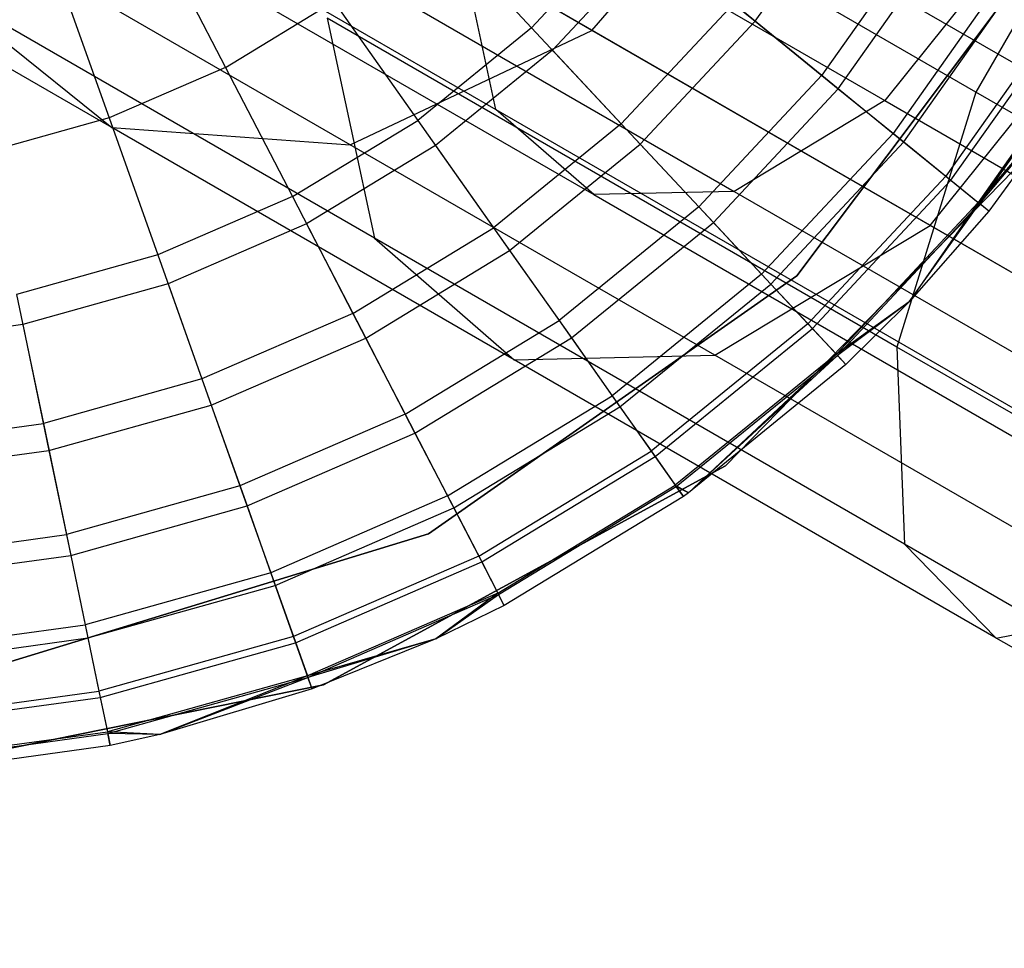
# Model space of a CAD drawing. Extents: x 0.4 to 40.3, y 0.4 to 40.3.
# Tile 59 of 243: x 3.556 to 3.871, y 29.559 to 29.857. Entities that reach past the tile are written whole.
import ezdxf

# ---------------------------------------------------------------- set-up
doc = ezdxf.new("R2010")
doc.units = 0
doc.header["$MEASUREMENT"] = 0
doc.layers.get('0').update_dxf_attribs({"color": 13, "linetype": 'CONTINUOUS'})

# ---------------------------------------------------------------- blocks, each defined once
blk = doc.blocks.new('ORTO-XII-B-11464-11465_ST0')
at = {"color": 0}
for p, q in [((3.86231, 29.83378, 0.87115), (3.67254, 29.94335, 1.00884)), ((3.86231, 29.83378, 0.87115), (3.67254, 29.94335, 1.00884)), ((3.71057, 29.93771, 1.05367), (3.89092, 29.83358, 0.92281)), ((3.71057, 29.93771, 1.05367), (3.89092, 29.83358, 0.92281)), ((3.7393, 29.85356, 1.41968), (3.80031, 29.92397, 1.43374)), ((3.7393, 29.85356, 1.41968), (3.80031, 29.92397, 1.43374)), ((3.90942, 29.91538, 0.87115), (3.86231, 29.83378, 0.87115)), ((3.90942, 29.91538, 0.87115), (3.86231, 29.83378, 0.87115)), ((3.56952, 29.90845, 1.28054), (3.70849, 29.82821, 1.12007)), ((3.56952, 29.90845, 1.28054), (3.70849, 29.82821, 1.12007)), ((3.7393, 29.85356, 1.41968), (3.65777, 29.90064, 1.56952)), ((3.7393, 29.85356, 1.41968), (3.65777, 29.90064, 1.56952)), ((3.71762, 29.89777, 1.38708), (3.83316, 29.83106, 1.25366)), ((3.71762, 29.89777, 1.38708), (3.83316, 29.83106, 1.25366)), ((3.79162, 29.85651, 9.93704), (3.82276, 29.90062, 9.93704)), ((3.79162, 29.85651, 9.93704), (3.82276, 29.90062, 9.93704)), ((3.68807, 29.88847, 12.17426), (3.71991, 29.85438, 12.15251)), ((3.68807, 29.88847, 12.17426), (3.71991, 29.85438, 12.15251)), ((3.75201, 29.88874, 12.15251), (3.71991, 29.85438, 12.15251)), ((3.75201, 29.88874, 12.15251), (3.71991, 29.85438, 12.15251)), ((3.89158, 29.89006, 10.00295), (3.8049, 29.77492, 10.00295)), ((3.8049, 29.77492, 3.31004), (3.89158, 29.89006, 3.31004)), ((3.8049, 29.77492, 3.31004), (3.89158, 29.89006, 3.31004)), ((3.89158, 29.89006, 10.00295), (3.8049, 29.77492, 10.00295)), ((3.59894, 29.88584, 12.18758), (3.62181, 29.8417, 12.17426)), ((3.59894, 29.88584, 12.18758), (3.62181, 29.8417, 12.17426)), ((3.84624, 29.88634, 12.08659), (3.81294, 29.83917, 12.08659)), ((3.84624, 29.88634, 12.08659), (3.81294, 29.83917, 12.08659)), ((3.75964, 29.88253, 9.86923), (3.72663, 29.84719, 9.86923)), ((3.75964, 29.88253, 9.86923), (3.72663, 29.84719, 9.86923)), ((3.75964, 29.88253, 9.86923), (3.79162, 29.85651, 9.93704)), ((3.75964, 29.88253, 9.86923), (3.79162, 29.85651, 9.93704)), ((3.81823, 29.83486, 10.0086), (3.85207, 29.88279, 10.0086)), ((3.81823, 29.83486, 10.0086), (3.85207, 29.88279, 10.0086)), ((3.8737, 29.8816, 1.266), (3.83316, 29.83106, 1.25366)), ((3.8737, 29.8816, 1.266), (3.83316, 29.83106, 1.25366)), ((3.58539, 29.82241, 1.3258), (3.48831, 29.87846, 1.50419)), ((3.58539, 29.82241, 1.3258), (3.48831, 29.87846, 1.50419)), ((3.60988, 29.87597, 1.32136), (3.73987, 29.80092, 1.17126)), ((3.60988, 29.87597, 1.32136), (3.73987, 29.80092, 1.17126)), ((3.70849, 29.82821, 1.12007), (3.69792, 29.87758, 1.07763)), ((3.69792, 29.87758, 1.07763), (3.87324, 29.77636, 0.95043)), ((3.70849, 29.82821, 1.12007), (3.69792, 29.87758, 1.07763)), ((3.69792, 29.87758, 1.07763), (3.87324, 29.77636, 0.95043)), ((3.56787, 29.87235, 12.18758), (3.58452, 29.8255, 12.17426)), ((3.56787, 29.87235, 12.18758), (3.58452, 29.8255, 12.17426)), ((3.66333, 29.87211, 1.35981), (3.78486, 29.80195, 1.21947)), ((3.66333, 29.87211, 1.35981), (3.78486, 29.80195, 1.21947)), ((3.87146, 29.871, 12.04443), (3.83584, 29.82054, 12.04443)), ((3.87146, 29.871, 12.04443), (3.83584, 29.82054, 12.04443)), ((3.66958, 29.78692, 1.1037), (3.52774, 29.86881, 1.26748)), ((3.52774, 29.86881, 1.26748), (3.58539, 29.82241, 1.3258)), ((3.66958, 29.78692, 1.1037), (3.52774, 29.86881, 1.26748)), ((3.52774, 29.86881, 1.26748), (3.58539, 29.82241, 1.3258)), ((3.66174, 29.81691, 1.38072), (3.57376, 29.86771, 1.54241)), ((3.66174, 29.81691, 1.38072), (3.57376, 29.86771, 1.54241)), ((3.83921, 29.8178, 10.08321), (3.87517, 29.86875, 10.08321)), ((3.83921, 29.8178, 10.08321), (3.87517, 29.86875, 10.08321)), ((3.84767, 29.791, 1.29455), (3.90559, 29.86319, 1.31218)), ((3.84767, 29.791, 1.29455), (3.90559, 29.86319, 1.31218)), ((3.62181, 29.8417, 12.17426), (3.65654, 29.86282, 12.17426)), ((3.62181, 29.8417, 12.17426), (3.65654, 29.86282, 12.17426)), ((3.65654, 29.86282, 12.17426), (3.68344, 29.82471, 12.15251)), ((3.65654, 29.86282, 12.17426), (3.68344, 29.82471, 12.15251)), ((3.78471, 29.86214, 12.12299), (3.74869, 29.82357, 12.12299)), ((3.78471, 29.86214, 12.12299), (3.74869, 29.82357, 12.12299)), ((3.78471, 29.86214, 12.12299), (3.81294, 29.83917, 12.08659)), ((3.78471, 29.86214, 12.12299), (3.81294, 29.83917, 12.08659)), ((3.65447, 29.85745, 1.04307), (3.66958, 29.78692, 1.1037)), ((3.83705, 29.75203, 0.9106), (3.65447, 29.85745, 1.04307)), ((3.83705, 29.75203, 0.9106), (3.65447, 29.85745, 1.04307)), ((3.65447, 29.85745, 1.04307), (3.66958, 29.78692, 1.1037)), ((3.89005, 29.8597, 11.99778), (3.85272, 29.80681, 11.99778)), ((3.89005, 29.8597, 11.99778), (3.85272, 29.80681, 11.99778)), ((3.85434, 29.80549, 10.16013), (3.89183, 29.85861, 10.16013)), ((3.85434, 29.80549, 10.16013), (3.89183, 29.85861, 10.16013)), ((3.66174, 29.81691, 1.38072), (3.7393, 29.85356, 1.41968)), ((3.66174, 29.81691, 1.38072), (3.7393, 29.85356, 1.41968)), ((3.71991, 29.85438, 12.15251), (3.68344, 29.82471, 12.15251)), ((3.71991, 29.85438, 12.15251), (3.68344, 29.82471, 12.15251)), ((3.71991, 29.85438, 12.15251), (3.74869, 29.82357, 12.12299)), ((3.71991, 29.85438, 12.15251), (3.74869, 29.82357, 12.12299)), ((3.84767, 29.791, 1.29455), (3.7393, 29.85356, 1.41968)), ((3.84767, 29.791, 1.29455), (3.7393, 29.85356, 1.41968)), ((3.75477, 29.81705, 9.93704), (3.79162, 29.85651, 9.93704)), ((3.75477, 29.81705, 9.93704), (3.79162, 29.85651, 9.93704)), ((3.79162, 29.85651, 9.93704), (3.81823, 29.83486, 10.0086)), ((3.79162, 29.85651, 9.93704), (3.81823, 29.83486, 10.0086)), ((3.90143, 29.85277, 11.94807), (3.86305, 29.7984, 11.94807)), ((3.90143, 29.85277, 11.94807), (3.86305, 29.7984, 11.94807)), ((3.86347, 29.79806, 10.23861), (3.9019, 29.85249, 10.23861)), ((3.86347, 29.79806, 10.23861), (3.9019, 29.85249, 10.23861)), ((3.72663, 29.84719, 9.86923), (3.68912, 29.81667, 9.86923)), ((3.72663, 29.84719, 9.86923), (3.68912, 29.81667, 9.86923)), ((3.72663, 29.84719, 9.86923), (3.75477, 29.81705, 9.93704)), ((3.72663, 29.84719, 9.86923), (3.75477, 29.81705, 9.93704)), ((3.62181, 29.8417, 12.17426), (3.58452, 29.8255, 12.17426)), ((3.62181, 29.8417, 12.17426), (3.58452, 29.8255, 12.17426)), ((3.62181, 29.8417, 12.17426), (3.64327, 29.80028, 12.15251)), ((3.62181, 29.8417, 12.17426), (3.64327, 29.80028, 12.15251)), ((3.81294, 29.83917, 12.08659), (3.77353, 29.79697, 12.08659)), ((3.81294, 29.83917, 12.08659), (3.77353, 29.79697, 12.08659)), ((3.81294, 29.83917, 12.08659), (3.83584, 29.82054, 12.04443)), ((3.81294, 29.83917, 12.08659), (3.83584, 29.82054, 12.04443)), ((3.89879, 29.84008, 11.89679), (3.86305, 29.7984, 11.94807)), ((3.89879, 29.84008, 11.89679), (3.86305, 29.7984, 11.94807)), ((3.89879, 29.84008, 10.31787), (3.86347, 29.79806, 10.23861)), ((3.89879, 29.84008, 10.31787), (3.86347, 29.79806, 10.23861)), ((3.89879, 29.84008, 10.31787), (3.86653, 29.79557, 10.31787)), ((3.89879, 29.84008, 11.89679), (3.86653, 29.79557, 11.89679)), ((3.89879, 29.84008, 10.31787), (3.86653, 29.79557, 10.31787)), ((3.89879, 29.84008, 11.89679), (3.86653, 29.79557, 11.89679)), ((3.77819, 29.79198, 10.0086), (3.81823, 29.83486, 10.0086)), ((3.77819, 29.79198, 10.0086), (3.81823, 29.83486, 10.0086)), ((3.81823, 29.83486, 10.0086), (3.83921, 29.8178, 10.08321)), ((3.81823, 29.83486, 10.0086), (3.83921, 29.8178, 10.08321)), ((3.86231, 29.83378, 0.87115), (3.83705, 29.75203, 0.9106)), ((3.86231, 29.83378, 0.87115), (3.83705, 29.75203, 0.9106)), ((4.07385, 29.71164, 0.78568), (3.86231, 29.83378, 0.87115)), ((4.07385, 29.71164, 0.78568), (3.86231, 29.83378, 0.87115)), ((3.83316, 29.83106, 1.25366), (3.78486, 29.80195, 1.21947)), ((3.83316, 29.83106, 1.25366), (3.78486, 29.80195, 1.21947)), ((3.83316, 29.83106, 1.25366), (3.97151, 29.75119, 1.15329)), ((3.83316, 29.83106, 1.25366), (3.97151, 29.75119, 1.15329)), ((3.58452, 29.8255, 12.17426), (3.54538, 29.81453, 12.17426)), ((3.58452, 29.8255, 12.17426), (3.54538, 29.81453, 12.17426)), ((3.58452, 29.8255, 12.17426), (3.60014, 29.78155, 12.15251)), ((3.58452, 29.8255, 12.17426), (3.60014, 29.78155, 12.15251)), ((3.73987, 29.80092, 1.17126), (3.70849, 29.82821, 1.12007)), ((3.70849, 29.82821, 1.12007), (3.8749, 29.73214, 0.99933)), ((3.73987, 29.80092, 1.17126), (3.70849, 29.82821, 1.12007)), ((3.70849, 29.82821, 1.12007), (3.8749, 29.73214, 0.99933)), ((3.7144, 29.74793, 1.17682), (3.58539, 29.82241, 1.3258)), ((3.58539, 29.82241, 1.3258), (3.66174, 29.81691, 1.38072)), ((3.7144, 29.74793, 1.17682), (3.58539, 29.82241, 1.3258)), ((3.58539, 29.82241, 1.3258), (3.66174, 29.81691, 1.38072)), ((3.64327, 29.80028, 12.15251), (3.68344, 29.82471, 12.15251)), ((3.64327, 29.80028, 12.15251), (3.68344, 29.82471, 12.15251)), ((3.68344, 29.82471, 12.15251), (3.70776, 29.79026, 12.12299)), ((3.68344, 29.82471, 12.15251), (3.70776, 29.79026, 12.12299)), ((3.74869, 29.82357, 12.12299), (3.70776, 29.79026, 12.12299)), ((3.74869, 29.82357, 12.12299), (3.70776, 29.79026, 12.12299)), ((3.74869, 29.82357, 12.12299), (3.77353, 29.79697, 12.08659)), ((3.74869, 29.82357, 12.12299), (3.77353, 29.79697, 12.08659)), ((3.78209, 29.71397, 10.00295), (3.88447, 29.81903, 10.00295)), ((3.88447, 29.81903, 3.31004), (3.78209, 29.71397, 3.31004)), ((3.78209, 29.71397, 10.00295), (3.88447, 29.81903, 10.00295)), ((3.88447, 29.81903, 3.31004), (3.78209, 29.71397, 3.31004)), ((3.83584, 29.82054, 12.04443), (3.79368, 29.77539, 12.04443)), ((3.83584, 29.82054, 12.04443), (3.79368, 29.77539, 12.04443)), ((3.83584, 29.82054, 12.04443), (3.85272, 29.80681, 11.99778)), ((3.83584, 29.82054, 12.04443), (3.85272, 29.80681, 11.99778)), ((3.68912, 29.81667, 9.86923), (3.6478, 29.79154, 9.86923)), ((3.68912, 29.81667, 9.86923), (3.6478, 29.79154, 9.86923)), ((3.77867, 29.7494, 1.2457), (3.66174, 29.81691, 1.38072)), ((3.77867, 29.7494, 1.2457), (3.66174, 29.81691, 1.38072)), ((3.68912, 29.81667, 9.86923), (3.7129, 29.78298, 9.93704)), ((3.68912, 29.81667, 9.86923), (3.7129, 29.78298, 9.93704)), ((3.7129, 29.78298, 9.93704), (3.75477, 29.81705, 9.93704)), ((3.7129, 29.78298, 9.93704), (3.75477, 29.81705, 9.93704)), ((3.75477, 29.81705, 9.93704), (3.77819, 29.79198, 10.0086)), ((3.75477, 29.81705, 9.93704), (3.77819, 29.79198, 10.0086)), ((3.79664, 29.77222, 10.08321), (3.83921, 29.8178, 10.08321)), ((3.79664, 29.77222, 10.08321), (3.83921, 29.8178, 10.08321)), ((3.83921, 29.8178, 10.08321), (3.85434, 29.80549, 10.16013)), ((3.83921, 29.8178, 10.08321), (3.85434, 29.80549, 10.16013)), ((3.85272, 29.80681, 11.99778), (3.80853, 29.7595, 11.99778)), ((3.85272, 29.80681, 11.99778), (3.80853, 29.7595, 11.99778)), ((3.85272, 29.80681, 11.99778), (3.86305, 29.7984, 11.94807)), ((3.85272, 29.80681, 11.99778), (3.86305, 29.7984, 11.94807)), ((3.80996, 29.75797, 10.16013), (3.85434, 29.80549, 10.16013)), ((3.80996, 29.75797, 10.16013), (3.85434, 29.80549, 10.16013)), ((3.85434, 29.80549, 10.16013), (3.86347, 29.79806, 10.23861)), ((3.85434, 29.80549, 10.16013), (3.86347, 29.79806, 10.23861)), ((3.64327, 29.80028, 12.15251), (3.60014, 29.78155, 12.15251)), ((3.64327, 29.80028, 12.15251), (3.60014, 29.78155, 12.15251)), ((3.64327, 29.80028, 12.15251), (3.66267, 29.76284, 12.12299)), ((3.64327, 29.80028, 12.15251), (3.66267, 29.76284, 12.12299)), ((3.78486, 29.80195, 1.21947), (3.73987, 29.80092, 1.17126)), ((3.78486, 29.80195, 1.21947), (3.73987, 29.80092, 1.17126)), ((3.73987, 29.80092, 1.17126), (3.89553, 29.71105, 1.05832)), ((3.73987, 29.80092, 1.17126), (3.89553, 29.71105, 1.05832)), ((3.78486, 29.80195, 1.21947), (3.93039, 29.71792, 1.11388)), ((3.78486, 29.80195, 1.21947), (3.93039, 29.71792, 1.11388)), ((3.77353, 29.79697, 12.08659), (3.72874, 29.76053, 12.08659)), ((3.77353, 29.79697, 12.08659), (3.72874, 29.76053, 12.08659)), ((3.77353, 29.79697, 12.08659), (3.79368, 29.77539, 12.04443)), ((3.77353, 29.79697, 12.08659), (3.79368, 29.77539, 12.04443)), ((3.86305, 29.7984, 11.94807), (3.81762, 29.74976, 11.94807)), ((3.86305, 29.7984, 11.94807), (3.81762, 29.74976, 11.94807)), ((3.818, 29.74936, 10.23861), (3.86347, 29.79806, 10.23861)), ((3.818, 29.74936, 10.23861), (3.86347, 29.79806, 10.23861)), ((3.86305, 29.7984, 11.94807), (3.84095, 29.76654, 11.89679)), ((3.86305, 29.7984, 11.94807), (3.84095, 29.76654, 11.89679)), ((3.84095, 29.76654, 10.31787), (3.86347, 29.79806, 10.23861)), ((3.84095, 29.76654, 10.31787), (3.86347, 29.79806, 10.23861)), ((3.86653, 29.79557, 11.89679), (3.86305, 29.7984, 11.94807)), ((3.86653, 29.79557, 11.89679), (3.86305, 29.7984, 11.94807)), ((3.86653, 29.79557, 10.31787), (3.86347, 29.79806, 10.23861)), ((3.86653, 29.79557, 10.31787), (3.86347, 29.79806, 10.23861)), ((3.86653, 29.79557, 10.31787), (3.84095, 29.76654, 10.31787)), ((3.86653, 29.79557, 11.89679), (3.84095, 29.76654, 11.89679)), ((3.86653, 29.79557, 10.31787), (3.84095, 29.76654, 10.31787)), ((3.86653, 29.79557, 11.89679), (3.84095, 29.76654, 11.89679)), ((3.86653, 29.79557, 11.89679), (3.86653, 29.79557, 10.31787)), ((3.86653, 29.79557, 11.89679), (3.86653, 29.79557, 10.31787)), ((3.6478, 29.79154, 9.86923), (3.60344, 29.77227, 9.86923)), ((3.6478, 29.79154, 9.86923), (3.60344, 29.77227, 9.86923)), ((3.6478, 29.79154, 9.86923), (3.66677, 29.75493, 9.93704)), ((3.6478, 29.79154, 9.86923), (3.66677, 29.75493, 9.93704)), ((3.73268, 29.75496, 10.0086), (3.77819, 29.79198, 10.0086)), ((3.73268, 29.75496, 10.0086), (3.77819, 29.79198, 10.0086)), ((3.77819, 29.79198, 10.0086), (3.79664, 29.77222, 10.08321)), ((3.77819, 29.79198, 10.0086), (3.79664, 29.77222, 10.08321)), ((3.77867, 29.7494, 1.2457), (3.84767, 29.791, 1.29455)), ((3.77867, 29.7494, 1.2457), (3.84767, 29.791, 1.29455)), ((3.97744, 29.71608, 1.2004), (3.84767, 29.791, 1.29455)), ((3.97744, 29.71608, 1.2004), (3.84767, 29.791, 1.29455)), ((3.66267, 29.76284, 12.12299), (3.70776, 29.79026, 12.12299)), ((3.66267, 29.76284, 12.12299), (3.70776, 29.79026, 12.12299)), ((3.70776, 29.79026, 12.12299), (3.72874, 29.76053, 12.08659)), ((3.70776, 29.79026, 12.12299), (3.72874, 29.76053, 12.08659)), ((3.83942, 29.68886, 0.98046), (3.66958, 29.78692, 1.1037)), ((3.66958, 29.78692, 1.1037), (3.7144, 29.74793, 1.17682)), ((3.83942, 29.68886, 0.98046), (3.66958, 29.78692, 1.1037)), ((3.66958, 29.78692, 1.1037), (3.7144, 29.74793, 1.17682)), ((3.60014, 29.78155, 12.15251), (3.55487, 29.76886, 12.15251)), ((3.60014, 29.78155, 12.15251), (3.55487, 29.76886, 12.15251)), ((3.60014, 29.78155, 12.15251), (3.61426, 29.74182, 12.12299)), ((3.60014, 29.78155, 12.15251), (3.61426, 29.74182, 12.12299)), ((3.66677, 29.75493, 9.93704), (3.7129, 29.78298, 9.93704)), ((3.66677, 29.75493, 9.93704), (3.7129, 29.78298, 9.93704)), ((3.7129, 29.78298, 9.93704), (3.73268, 29.75496, 10.0086)), ((3.7129, 29.78298, 9.93704), (3.73268, 29.75496, 10.0086)), ((3.8049, 29.77492, 10.00295), (3.68688, 29.69221, 10.00295)), ((3.68688, 29.69221, 3.31004), (3.8049, 29.77492, 3.31004)), ((3.68688, 29.69221, 3.31004), (3.8049, 29.77492, 3.31004)), ((3.8049, 29.77492, 10.00295), (3.68688, 29.69221, 10.00295)), ((3.79368, 29.77539, 12.04443), (3.74577, 29.73641, 12.04443)), ((3.79368, 29.77539, 12.04443), (3.74577, 29.73641, 12.04443)), ((3.79368, 29.77539, 12.04443), (3.80853, 29.7595, 11.99778)), ((3.79368, 29.77539, 12.04443), (3.80853, 29.7595, 11.99778)), ((3.8049, 29.77492, 3.31004), (3.8049, 29.77492, 10.00295)), ((3.8049, 29.77492, 3.31004), (3.8049, 29.77492, 10.00295)), ((3.60344, 29.77227, 9.86923), (3.55687, 29.75922, 9.86923)), ((3.60344, 29.77227, 9.86923), (3.55687, 29.75922, 9.86923)), ((3.60344, 29.77227, 9.86923), (3.61725, 29.73342, 9.93704)), ((3.60344, 29.77227, 9.86923), (3.61725, 29.73342, 9.93704)), ((3.74827, 29.73287, 10.08321), (3.79664, 29.77222, 10.08321)), ((3.74827, 29.73287, 10.08321), (3.79664, 29.77222, 10.08321)), ((3.79664, 29.77222, 10.08321), (3.80996, 29.75797, 10.16013)), ((3.79664, 29.77222, 10.08321), (3.80996, 29.75797, 10.16013)), ((3.55487, 29.76886, 12.15251), (3.56345, 29.72758, 12.12299)), ((3.55487, 29.76886, 12.15251), (3.56345, 29.72758, 12.12299)), ((3.84095, 29.76654, 11.89679), (3.81762, 29.74976, 11.94807)), ((3.84095, 29.76654, 11.89679), (3.81762, 29.74976, 11.94807)), ((3.84095, 29.76654, 10.31787), (3.818, 29.74936, 10.23861)), ((3.84095, 29.76654, 10.31787), (3.818, 29.74936, 10.23861)), ((3.84095, 29.76654, 10.31787), (3.82068, 29.74648, 10.31787)), ((3.84095, 29.76654, 11.89679), (3.82068, 29.74648, 11.89679)), ((3.84095, 29.76654, 10.31787), (3.82068, 29.74648, 10.31787)), ((3.84095, 29.76654, 11.89679), (3.82068, 29.74648, 11.89679)), ((3.84095, 29.76654, 11.89679), (3.84095, 29.76654, 10.31787)), ((3.84095, 29.76654, 11.89679), (3.84095, 29.76654, 10.31787)), ((3.66267, 29.76284, 12.12299), (3.61426, 29.74182, 12.12299)), ((3.66267, 29.76284, 12.12299), (3.61426, 29.74182, 12.12299)), ((3.66267, 29.76284, 12.12299), (3.67941, 29.73053, 12.08659)), ((3.66267, 29.76284, 12.12299), (3.67941, 29.73053, 12.08659)), ((3.55687, 29.75922, 9.86923), (3.50896, 29.75264, 9.86923)), ((3.55687, 29.75922, 9.86923), (3.50896, 29.75264, 9.86923)), ((3.55687, 29.75922, 9.86923), (3.56526, 29.71886, 9.93704)), ((3.55687, 29.75922, 9.86923), (3.56526, 29.71886, 9.93704)), ((3.67941, 29.73053, 12.08659), (3.72874, 29.76053, 12.08659)), ((3.67941, 29.73053, 12.08659), (3.72874, 29.76053, 12.08659)), ((3.72874, 29.76053, 12.08659), (3.74577, 29.73641, 12.04443)), ((3.72874, 29.76053, 12.08659), (3.74577, 29.73641, 12.04443)), ((3.80853, 29.7595, 11.99778), (3.75831, 29.71864, 11.99778)), ((3.80853, 29.7595, 11.99778), (3.75831, 29.71864, 11.99778)), ((3.80853, 29.7595, 11.99778), (3.81762, 29.74976, 11.94807)), ((3.80853, 29.7595, 11.99778), (3.81762, 29.74976, 11.94807)), ((3.75952, 29.71693, 10.16013), (3.80996, 29.75797, 10.16013)), ((3.75952, 29.71693, 10.16013), (3.80996, 29.75797, 10.16013)), ((3.80996, 29.75797, 10.16013), (3.818, 29.74936, 10.23861)), ((3.80996, 29.75797, 10.16013), (3.818, 29.74936, 10.23861)), ((3.61725, 29.73342, 9.93704), (3.66677, 29.75493, 9.93704)), ((3.61725, 29.73342, 9.93704), (3.66677, 29.75493, 9.93704)), ((3.66677, 29.75493, 9.93704), (3.68255, 29.72447, 10.0086)), ((3.66677, 29.75493, 9.93704), (3.68255, 29.72447, 10.0086)), ((3.68255, 29.72447, 10.0086), (3.73268, 29.75496, 10.0086)), ((3.68255, 29.72447, 10.0086), (3.73268, 29.75496, 10.0086)), ((3.73268, 29.75496, 10.0086), (3.74827, 29.73287, 10.08321)), ((3.73268, 29.75496, 10.0086), (3.74827, 29.73287, 10.08321)), ((3.7144, 29.74793, 1.17682), (3.77867, 29.7494, 1.2457)), ((3.7144, 29.74793, 1.17682), (3.77867, 29.7494, 1.2457)), ((3.81762, 29.74976, 11.94807), (3.766, 29.70776, 11.94807)), ((3.81762, 29.74976, 11.94807), (3.766, 29.70776, 11.94807)), ((3.81762, 29.74976, 11.94807), (3.77024, 29.70527, 11.89679)), ((3.81762, 29.74976, 11.94807), (3.77024, 29.70527, 11.89679)), ((3.9187, 29.66856, 1.14411), (3.77867, 29.7494, 1.2457)), ((3.9187, 29.66856, 1.14411), (3.77867, 29.7494, 1.2457)), ((3.82068, 29.74648, 11.89679), (3.81762, 29.74976, 11.94807)), ((3.82068, 29.74648, 11.89679), (3.81762, 29.74976, 11.94807)), ((3.83705, 29.75203, 0.9106), (3.83942, 29.68886, 0.98046)), ((4.04058, 29.63452, 0.82837), (3.83705, 29.75203, 0.9106)), ((4.04058, 29.63452, 0.82837), (3.83705, 29.75203, 0.9106)), ((3.83705, 29.75203, 0.9106), (3.83942, 29.68886, 0.98046)), ((3.86889, 29.65873, 1.06473), (3.7144, 29.74793, 1.17682)), ((3.86889, 29.65873, 1.06473), (3.7144, 29.74793, 1.17682)), ((3.76631, 29.70731, 10.23861), (3.818, 29.74936, 10.23861)), ((3.76631, 29.70731, 10.23861), (3.818, 29.74936, 10.23861)), ((3.77024, 29.70527, 10.31787), (3.818, 29.74936, 10.23861)), ((3.77024, 29.70527, 10.31787), (3.818, 29.74936, 10.23861)), ((3.82068, 29.74648, 10.31787), (3.77024, 29.70527, 10.31787)), ((3.82068, 29.74648, 11.89679), (3.77024, 29.70527, 11.89679)), ((3.82068, 29.74648, 10.31787), (3.77024, 29.70527, 10.31787)), ((3.82068, 29.74648, 11.89679), (3.77024, 29.70527, 11.89679)), ((3.82068, 29.74648, 10.31787), (3.818, 29.74936, 10.23861)), ((3.82068, 29.74648, 10.31787), (3.818, 29.74936, 10.23861)), ((3.82068, 29.74648, 11.89679), (3.82068, 29.74648, 10.31787)), ((3.82068, 29.74648, 11.89679), (3.82068, 29.74648, 10.31787)), ((3.61426, 29.74182, 12.12299), (3.56345, 29.72758, 12.12299)), ((3.61426, 29.74182, 12.12299), (3.56345, 29.72758, 12.12299)), ((3.61426, 29.74182, 12.12299), (3.62645, 29.70753, 12.08659)), ((3.61426, 29.74182, 12.12299), (3.62645, 29.70753, 12.08659)), ((3.69299, 29.70432, 12.04443), (3.74577, 29.73641, 12.04443)), ((3.69299, 29.70432, 12.04443), (3.74577, 29.73641, 12.04443)), ((3.74577, 29.73641, 12.04443), (3.75831, 29.71864, 11.99778)), ((3.74577, 29.73641, 12.04443), (3.75831, 29.71864, 11.99778)), ((3.56526, 29.71886, 9.93704), (3.61725, 29.73342, 9.93704)), ((3.56526, 29.71886, 9.93704), (3.61725, 29.73342, 9.93704)), ((3.61725, 29.73342, 9.93704), (3.62874, 29.7011, 10.0086)), ((3.61725, 29.73342, 9.93704), (3.62874, 29.7011, 10.0086)), ((3.67941, 29.73053, 12.08659), (3.62645, 29.70753, 12.08659)), ((3.67941, 29.73053, 12.08659), (3.62645, 29.70753, 12.08659)), ((3.67941, 29.73053, 12.08659), (3.69299, 29.70432, 12.04443)), ((3.67941, 29.73053, 12.08659), (3.69299, 29.70432, 12.04443)), ((3.69499, 29.70047, 10.08321), (3.74827, 29.73287, 10.08321)), ((3.69499, 29.70047, 10.08321), (3.74827, 29.73287, 10.08321)), ((3.74827, 29.73287, 10.08321), (3.75952, 29.71693, 10.16013)), ((3.74827, 29.73287, 10.08321), (3.75952, 29.71693, 10.16013)), ((3.51117, 29.7204, 12.12299), (3.56345, 29.72758, 12.12299)), ((3.51117, 29.7204, 12.12299), (3.56345, 29.72758, 12.12299)), ((3.56345, 29.72758, 12.12299), (3.57085, 29.69195, 12.08659)), ((3.56345, 29.72758, 12.12299), (3.57085, 29.69195, 12.08659)), ((3.62874, 29.7011, 10.0086), (3.68255, 29.72447, 10.0086)), ((3.62874, 29.7011, 10.0086), (3.68255, 29.72447, 10.0086)), ((3.68255, 29.72447, 10.0086), (3.69499, 29.70047, 10.08321)), ((3.68255, 29.72447, 10.0086), (3.69499, 29.70047, 10.08321)), ((3.51178, 29.71151, 9.93704), (3.56526, 29.71886, 9.93704)), ((3.51178, 29.71151, 9.93704), (3.56526, 29.71886, 9.93704)), ((3.56526, 29.71886, 9.93704), (3.57224, 29.68527, 10.0086)), ((3.56526, 29.71886, 9.93704), (3.57224, 29.68527, 10.0086)), ((3.703, 29.685, 11.99778), (3.75831, 29.71864, 11.99778)), ((3.703, 29.685, 11.99778), (3.75831, 29.71864, 11.99778)), ((3.75831, 29.71864, 11.99778), (3.766, 29.70776, 11.94807)), ((3.75831, 29.71864, 11.99778), (3.766, 29.70776, 11.94807)), ((3.70396, 29.68315, 10.16013), (3.75952, 29.71693, 10.16013)), ((3.70396, 29.68315, 10.16013), (3.75952, 29.71693, 10.16013)), ((3.75952, 29.71693, 10.16013), (3.76631, 29.70731, 10.23861)), ((3.75952, 29.71693, 10.16013), (3.76631, 29.70731, 10.23861)), ((3.65328, 29.64376, 10.00295), (3.78209, 29.71397, 10.00295)), ((3.78209, 29.71397, 3.31004), (3.65328, 29.64376, 3.31004)), ((3.65328, 29.64376, 10.00295), (3.78209, 29.71397, 10.00295)), ((3.78209, 29.71397, 3.31004), (3.65328, 29.64376, 3.31004)), ((3.78209, 29.71397, 10.00295), (3.78209, 29.71397, 3.31004)), ((3.78209, 29.71397, 10.00295), (3.78209, 29.71397, 3.31004)), ((3.62645, 29.70753, 12.08659), (3.57085, 29.69195, 12.08659)), ((3.62645, 29.70753, 12.08659), (3.57085, 29.69195, 12.08659)), ((3.62645, 29.70753, 12.08659), (3.63634, 29.67971, 12.04443)), ((3.62645, 29.70753, 12.08659), (3.63634, 29.67971, 12.04443)), ((3.70913, 29.67318, 11.94807), (3.766, 29.70776, 11.94807)), ((3.70913, 29.67318, 11.94807), (3.766, 29.70776, 11.94807)), ((3.70938, 29.67269, 10.23861), (3.76631, 29.70731, 10.23861)), ((3.70938, 29.67269, 10.23861), (3.76631, 29.70731, 10.23861)), ((3.77024, 29.70527, 11.89679), (3.766, 29.70776, 11.94807)), ((3.766, 29.70776, 11.94807), (3.76858, 29.70409, 11.89679)), ((3.77024, 29.70527, 11.89679), (3.766, 29.70776, 11.94807)), ((3.766, 29.70776, 11.94807), (3.76858, 29.70409, 11.89679)), ((3.77024, 29.70527, 10.31787), (3.76631, 29.70731, 10.23861)), ((3.76858, 29.70409, 10.31787), (3.76631, 29.70731, 10.23861)), ((3.77024, 29.70527, 10.31787), (3.76631, 29.70731, 10.23861)), ((3.76858, 29.70409, 10.31787), (3.76631, 29.70731, 10.23861)), ((3.77024, 29.70527, 10.31787), (3.76858, 29.70409, 10.31787)), ((3.77024, 29.70527, 11.89679), (3.76858, 29.70409, 11.89679)), ((3.77024, 29.70527, 10.31787), (3.76858, 29.70409, 10.31787)), ((3.77024, 29.70527, 11.89679), (3.76858, 29.70409, 11.89679)), ((3.77024, 29.70527, 11.89679), (3.77024, 29.70527, 10.31787)), ((3.77024, 29.70527, 11.89679), (3.77024, 29.70527, 10.31787)), ((3.69299, 29.70432, 12.04443), (3.63634, 29.67971, 12.04443)), ((3.69299, 29.70432, 12.04443), (3.63634, 29.67971, 12.04443)), ((3.69299, 29.70432, 12.04443), (3.703, 29.685, 11.99778)), ((3.69299, 29.70432, 12.04443), (3.703, 29.685, 11.99778)), ((3.76858, 29.70409, 10.31787), (3.71119, 29.66919, 10.31787)), ((3.76858, 29.70409, 11.89679), (3.71119, 29.66919, 11.89679)), ((3.76858, 29.70409, 10.31787), (3.71119, 29.66919, 10.31787)), ((3.76858, 29.70409, 11.89679), (3.71119, 29.66919, 11.89679)), ((3.76858, 29.70409, 11.89679), (3.76858, 29.70409, 10.31787)), ((3.76858, 29.70409, 11.89679), (3.76858, 29.70409, 10.31787)), ((3.57224, 29.68527, 10.0086), (3.62874, 29.7011, 10.0086)), ((3.57224, 29.68527, 10.0086), (3.62874, 29.7011, 10.0086)), ((3.62874, 29.7011, 10.0086), (3.63779, 29.67562, 10.08321)), ((3.62874, 29.7011, 10.0086), (3.63779, 29.67562, 10.08321)), ((3.63779, 29.67562, 10.08321), (3.69499, 29.70047, 10.08321)), ((3.63779, 29.67562, 10.08321), (3.69499, 29.70047, 10.08321)), ((3.69499, 29.70047, 10.08321), (3.70396, 29.68315, 10.16013)), ((3.69499, 29.70047, 10.08321), (3.70396, 29.68315, 10.16013)), ((3.51365, 29.68409, 12.08659), (3.57085, 29.69195, 12.08659)), ((3.51365, 29.68409, 12.08659), (3.57085, 29.69195, 12.08659)), ((3.68688, 29.69221, 10.00295), (3.54907, 29.65002, 10.00295)), ((3.54907, 29.65002, 3.31004), (3.68688, 29.69221, 3.31004)), ((3.54907, 29.65002, 3.31004), (3.68688, 29.69221, 3.31004)), ((3.68688, 29.69221, 10.00295), (3.54907, 29.65002, 10.00295)), ((3.57085, 29.69195, 12.08659), (3.57686, 29.66304, 12.04443)), ((3.57085, 29.69195, 12.08659), (3.57686, 29.66304, 12.04443)), ((3.68688, 29.69221, 3.31004), (3.68688, 29.69221, 10.00295)), ((3.68688, 29.69221, 3.31004), (3.68688, 29.69221, 10.00295)), ((4.02876, 29.57955, 0.90396), (3.83942, 29.68886, 0.98046)), ((3.83942, 29.68886, 0.98046), (3.86889, 29.65873, 1.06473)), ((4.02876, 29.57955, 0.90396), (3.83942, 29.68886, 0.98046)), ((3.83942, 29.68886, 0.98046), (3.86889, 29.65873, 1.06473)), ((3.51412, 29.67728, 10.0086), (3.57224, 29.68527, 10.0086)), ((3.51412, 29.67728, 10.0086), (3.57224, 29.68527, 10.0086)), ((3.57224, 29.68527, 10.0086), (3.57774, 29.6588, 10.08321)), ((3.57224, 29.68527, 10.0086), (3.57774, 29.6588, 10.08321)), ((3.703, 29.685, 11.99778), (3.64362, 29.65921, 11.99778)), ((3.703, 29.685, 11.99778), (3.64362, 29.65921, 11.99778)), ((3.64432, 29.65724, 10.16013), (3.70396, 29.68315, 10.16013)), ((3.64432, 29.65724, 10.16013), (3.70396, 29.68315, 10.16013)), ((3.703, 29.685, 11.99778), (3.70913, 29.67318, 11.94807)), ((3.703, 29.685, 11.99778), (3.70913, 29.67318, 11.94807)), ((3.70396, 29.68315, 10.16013), (3.70938, 29.67269, 10.23861)), ((3.70396, 29.68315, 10.16013), (3.70938, 29.67269, 10.23861)), ((3.63634, 29.67971, 12.04443), (3.57686, 29.66304, 12.04443)), ((3.63634, 29.67971, 12.04443), (3.57686, 29.66304, 12.04443)), ((3.63634, 29.67971, 12.04443), (3.64362, 29.65921, 11.99778)), ((3.63634, 29.67971, 12.04443), (3.64362, 29.65921, 11.99778)), ((3.57774, 29.6588, 10.08321), (3.63779, 29.67562, 10.08321)), ((3.57774, 29.6588, 10.08321), (3.63779, 29.67562, 10.08321)), ((3.63779, 29.67562, 10.08321), (3.64432, 29.65724, 10.16013)), ((3.63779, 29.67562, 10.08321), (3.64432, 29.65724, 10.16013)), ((3.70913, 29.67318, 11.94807), (3.64808, 29.64666, 11.94807)), ((3.70913, 29.67318, 11.94807), (3.64808, 29.64666, 11.94807)), ((3.64827, 29.64615, 10.23861), (3.70938, 29.67269, 10.23861)), ((3.64827, 29.64615, 10.23861), (3.70938, 29.67269, 10.23861)), ((3.70913, 29.67318, 11.94807), (3.68922, 29.65849, 11.89679)), ((3.70913, 29.67318, 11.94807), (3.68922, 29.65849, 11.89679)), ((3.68922, 29.65849, 10.31787), (3.70938, 29.67269, 10.23861)), ((3.68922, 29.65849, 10.31787), (3.70938, 29.67269, 10.23861)), ((3.71119, 29.66919, 11.89679), (3.70913, 29.67318, 11.94807)), ((3.71119, 29.66919, 11.89679), (3.70913, 29.67318, 11.94807)), ((3.71119, 29.66919, 10.31787), (3.70938, 29.67269, 10.23861)), ((3.71119, 29.66919, 10.31787), (3.70938, 29.67269, 10.23861)), ((3.71119, 29.66919, 10.31787), (3.68922, 29.65849, 10.31787)), ((3.71119, 29.66919, 11.89679), (3.68922, 29.65849, 11.89679)), ((3.71119, 29.66919, 10.31787), (3.68922, 29.65849, 10.31787)), ((3.71119, 29.66919, 11.89679), (3.68922, 29.65849, 11.89679)), ((3.71119, 29.66919, 11.89679), (3.71119, 29.66919, 10.31787)), ((3.71119, 29.66919, 11.89679), (3.71119, 29.66919, 10.31787)), ((3.86889, 29.65873, 1.06473), (3.9187, 29.66856, 1.14411)), ((3.86889, 29.65873, 1.06473), (3.9187, 29.66856, 1.14411)), ((3.51567, 29.65463, 12.04443), (3.57686, 29.66304, 12.04443)), ((3.51567, 29.65463, 12.04443), (3.57686, 29.66304, 12.04443)), ((3.57686, 29.66304, 12.04443), (3.58129, 29.64175, 11.99778)), ((3.57686, 29.66304, 12.04443), (3.58129, 29.64175, 11.99778)), ((3.51596, 29.65031, 10.08321), (3.57774, 29.6588, 10.08321)), ((3.51596, 29.65031, 10.08321), (3.57774, 29.6588, 10.08321)), ((3.57774, 29.6588, 10.08321), (3.58171, 29.6397, 10.16013)), ((3.57774, 29.6588, 10.08321), (3.58171, 29.6397, 10.16013)), ((3.64362, 29.65921, 11.99778), (3.58129, 29.64175, 11.99778)), ((3.64362, 29.65921, 11.99778), (3.58129, 29.64175, 11.99778)), ((3.64362, 29.65921, 11.99778), (3.64808, 29.64666, 11.94807)), ((3.64362, 29.65921, 11.99778), (3.64808, 29.64666, 11.94807)), ((3.68922, 29.65849, 11.89679), (3.64808, 29.64666, 11.94807)), ((3.68922, 29.65849, 11.89679), (3.64808, 29.64666, 11.94807)), ((3.68922, 29.65849, 10.31787), (3.64827, 29.64615, 10.23861)), ((3.68922, 29.65849, 10.31787), (3.64827, 29.64615, 10.23861)), ((3.68922, 29.65849, 10.31787), (3.64959, 29.64243, 10.31787)), ((3.68922, 29.65849, 11.89679), (3.64959, 29.64243, 11.89679)), ((3.68922, 29.65849, 10.31787), (3.64959, 29.64243, 10.31787)), ((3.68922, 29.65849, 11.89679), (3.64959, 29.64243, 11.89679)), ((3.68922, 29.65849, 11.89679), (3.68922, 29.65849, 10.31787)), ((3.68922, 29.65849, 11.89679), (3.68922, 29.65849, 10.31787)), ((4.04111, 29.5593, 0.99515), (3.86889, 29.65873, 1.06473)), ((4.04111, 29.5593, 0.99515), (3.86889, 29.65873, 1.06473)), ((3.58171, 29.6397, 10.16013), (3.64432, 29.65724, 10.16013)), ((3.58171, 29.6397, 10.16013), (3.64432, 29.65724, 10.16013)), ((3.64432, 29.65724, 10.16013), (3.64827, 29.64615, 10.23861)), ((3.64432, 29.65724, 10.16013), (3.64827, 29.64615, 10.23861)), ((3.64808, 29.64666, 11.94807), (3.584, 29.6287, 11.94807)), ((3.64808, 29.64666, 11.94807), (3.584, 29.6287, 11.94807)), ((3.58411, 29.62817, 10.23861), (3.64827, 29.64615, 10.23861)), ((3.58411, 29.62817, 10.23861), (3.64827, 29.64615, 10.23861)), ((3.64808, 29.64666, 11.94807), (3.60081, 29.62789, 11.89679)), ((3.64808, 29.64666, 11.94807), (3.60081, 29.62789, 11.89679)), ((3.60081, 29.62789, 10.31787), (3.64827, 29.64615, 10.23861)), ((3.60081, 29.62789, 10.31787), (3.64827, 29.64615, 10.23861)), ((3.64959, 29.64243, 11.89679), (3.64808, 29.64666, 11.94807)), ((3.64959, 29.64243, 11.89679), (3.64808, 29.64666, 11.94807)), ((3.64959, 29.64243, 10.31787), (3.64827, 29.64615, 10.23861)), ((3.64959, 29.64243, 10.31787), (3.64827, 29.64615, 10.23861)), ((3.50951, 29.61464, 10.00295), (3.65328, 29.64376, 10.00295)), ((3.65328, 29.64376, 3.31004), (3.50951, 29.61464, 3.31004)), ((3.50951, 29.61464, 10.00295), (3.65328, 29.64376, 10.00295)), ((3.65328, 29.64376, 3.31004), (3.50951, 29.61464, 3.31004)), ((3.64959, 29.64243, 10.31787), (3.60081, 29.62789, 10.31787)), ((3.64959, 29.64243, 11.89679), (3.60081, 29.62789, 11.89679)), ((3.64959, 29.64243, 10.31787), (3.60081, 29.62789, 10.31787)), ((3.64959, 29.64243, 11.89679), (3.60081, 29.62789, 11.89679)), ((3.64959, 29.64243, 11.89679), (3.64959, 29.64243, 10.31787)), ((3.64959, 29.64243, 11.89679), (3.64959, 29.64243, 10.31787)), ((3.65328, 29.64376, 10.00295), (3.65328, 29.64376, 3.31004)), ((3.65328, 29.64376, 10.00295), (3.65328, 29.64376, 3.31004)), ((3.51715, 29.63293, 11.99778), (3.58129, 29.64175, 11.99778)), ((3.51715, 29.63293, 11.99778), (3.58129, 29.64175, 11.99778)), ((3.51729, 29.63085, 10.16013), (3.58171, 29.6397, 10.16013)), ((3.51729, 29.63085, 10.16013), (3.58171, 29.6397, 10.16013)), ((3.58129, 29.64175, 11.99778), (3.584, 29.6287, 11.94807)), ((3.58129, 29.64175, 11.99778), (3.584, 29.6287, 11.94807)), ((3.58171, 29.6397, 10.16013), (3.58411, 29.62817, 10.23861)), ((3.58171, 29.6397, 10.16013), (3.58411, 29.62817, 10.23861)), ((3.51806, 29.61964, 11.94807), (3.584, 29.6287, 11.94807)), ((3.51806, 29.61964, 11.94807), (3.584, 29.6287, 11.94807)), ((3.5181, 29.61909, 10.23861), (3.58411, 29.62817, 10.23861)), ((3.5181, 29.61909, 10.23861), (3.58411, 29.62817, 10.23861)), ((3.60081, 29.62789, 11.89679), (3.584, 29.6287, 11.94807)), ((3.584, 29.6287, 11.94807), (3.58491, 29.62431, 11.89679)), ((3.60081, 29.62789, 11.89679), (3.584, 29.6287, 11.94807)), ((3.584, 29.6287, 11.94807), (3.58491, 29.62431, 11.89679)), ((3.60081, 29.62789, 10.31787), (3.58411, 29.62817, 10.23861)), ((3.58491, 29.62431, 10.31787), (3.58411, 29.62817, 10.23861)), ((3.60081, 29.62789, 10.31787), (3.58411, 29.62817, 10.23861)), ((3.58491, 29.62431, 10.31787), (3.58411, 29.62817, 10.23861)), ((3.60081, 29.62789, 10.31787), (3.58491, 29.62431, 10.31787)), ((3.60081, 29.62789, 11.89679), (3.58491, 29.62431, 11.89679)), ((3.60081, 29.62789, 10.31787), (3.58491, 29.62431, 10.31787)), ((3.60081, 29.62789, 11.89679), (3.58491, 29.62431, 11.89679)), ((3.60081, 29.62789, 11.89679), (3.60081, 29.62789, 10.31787)), ((3.60081, 29.62789, 11.89679), (3.60081, 29.62789, 10.31787)), ((3.58491, 29.62431, 10.31787), (3.51837, 29.61517, 10.31787)), ((3.58491, 29.62431, 11.89679), (3.51837, 29.61517, 11.89679)), ((3.58491, 29.62431, 10.31787), (3.51837, 29.61517, 10.31787)), ((3.58491, 29.62431, 11.89679), (3.51837, 29.61517, 11.89679)), ((3.58491, 29.62431, 11.89679), (3.58491, 29.62431, 10.31787)), ((3.58491, 29.62431, 11.89679), (3.58491, 29.62431, 10.31787))]:
    blk.add_line(p, q, dxfattribs=at)

msp = doc.modelspace()

# ---------------------------------------------------------------- block references
at = {"color": 0}
msp.add_blockref('ORTO-XII-B-11464-11465_ST0', (0, 0), dxfattribs=at)

doc.saveas('drawing.dxf')
